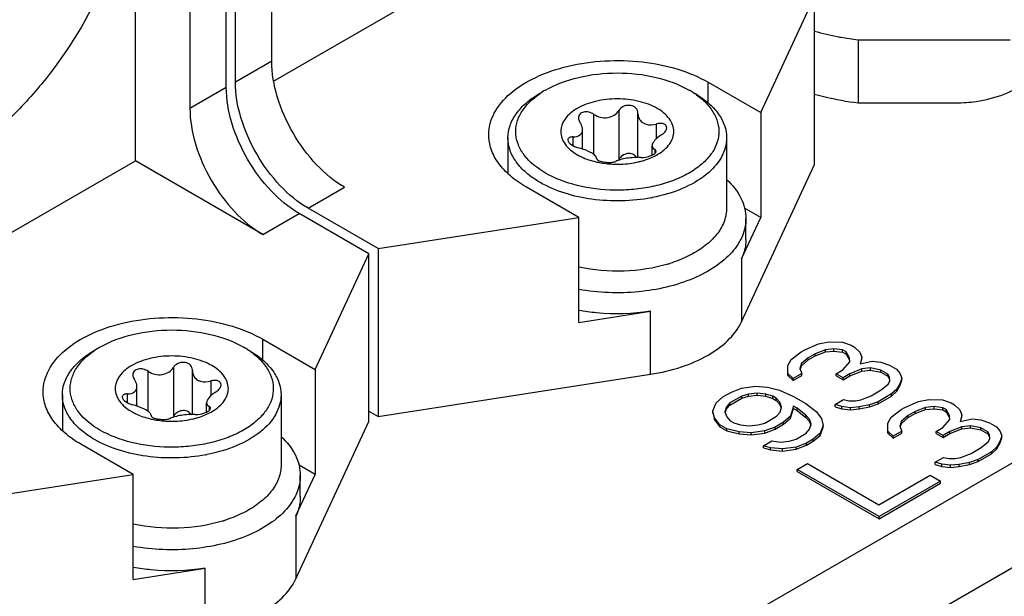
# Model space of a CAD drawing. Header units: inches. Extents: x 0 to 117, y 0 to 83.
# Tile 62 of 83: x 104.78 to 106.287, y 22.212 to 23.095. Entities that reach past the tile are written whole.
import ezdxf

# ---------------------------------------------------------------- set-up
doc = ezdxf.new("R2010")
doc.units = ezdxf.units.IN
doc.header["$LTSCALE"] = 6.431102
doc.header["$MEASUREMENT"] = 0
doc.layers.get('0').update_dxf_attribs({"linetype": 'CONTINUOUS'})
doc.layers.add('02___PRT_ALL_AXES', color=7, linetype='CONTINUOUS')

msp = doc.modelspace()

# ---------------------------------------------------------------- linework, layer by layer
at = {"color": 7, "linetype": 'CONTINUOUS'}
for p, q in [((104.2886, 21.2555), (111.7493, 25.5629)), ((111.8189, 25.4424), (104.3582, 21.1349)), ((105.1098, 22.9993), (105.1098, 24.028)), ((105.0959, 22.9913), (105.0959, 24.02)), ((105.1655, 23.0315), (105.1655, 23.7066)), ((105.0402, 23.6342), (105.0402, 22.9592)), ((104.9567, 22.8788), (104.9567, 23.586)), ((105.1683, 23.001), (105.6387, 23.2726)), ((105.914, 22.9529), (105.9963, 23.1304)), ((105.9963, 22.8732), (105.9963, 23.1304)), ((105.1655, 23.0315), (105.1098, 22.9993)), ((105.0959, 22.9913), (105.0402, 22.9592)), ((105.8336, 22.9993), (105.914, 22.9529)), ((105.8336, 22.9677), (105.8336, 22.9993)), ((105.6969, 22.9562), (105.6969, 22.8807)), ((105.6585, 22.8887), (105.6585, 22.9502)), ((105.726, 22.9511), (105.7261, 22.952)), ((105.726, 22.8842), (105.726, 22.9511)), ((105.914, 22.9529), (105.914, 22.7922)), ((105.6412, 22.897), (105.6412, 22.9269)), ((105.7541, 22.9354), (105.7541, 22.9127)), ((105.5271, 22.9142), (105.5271, 22.8591)), ((105.6269, 22.902), (105.6269, 22.9158)), ((105.8617, 22.9142), (105.8617, 22.8065)), ((105.7477, 22.8878), (105.7477, 22.9019)), ((105.7517, 22.8965), (105.7517, 22.8903)), ((105.6622, 22.8848), (105.6619, 22.8854)), ((105.6628, 22.8826), (105.6628, 22.8829)), ((105.6628, 22.8829), (105.6628, 22.8826)), ((105.6645, 22.8802), (105.6653, 22.8798)), ((104.4863, 22.6072), (104.9567, 22.8788)), ((105.1516, 22.7663), (104.9567, 22.8788)), ((105.8846, 22.6324), (105.9963, 22.8732)), ((105.2212, 22.8065), (105.2768, 22.8386)), ((105.6356, 22.7922), (105.5552, 22.8386)), ((105.3282, 22.7447), (105.2212, 22.8065)), ((105.914, 22.7922), (105.8892, 22.8065)), ((105.1516, 22.7663), (105.2072, 22.7984)), ((105.3143, 22.7366), (105.2072, 22.7984)), ((105.3282, 22.7447), (105.6356, 22.7922)), ((105.6356, 22.6315), (105.6356, 22.7922)), ((105.8846, 22.7288), (105.914, 22.7922)), ((105.8913, 22.7583), (105.8913, 22.7905)), ((105.3282, 22.7447), (105.3282, 22.4875)), ((105.2319, 22.5592), (105.3143, 22.7366)), ((105.3143, 22.4795), (105.3143, 22.7366)), ((105.8846, 22.7288), (105.8846, 22.6324)), ((105.6356, 22.6315), (105.7454, 22.6485)), ((105.7454, 22.552), (105.7454, 22.6485)), ((105.1516, 22.6056), (105.2319, 22.5592)), ((105.1516, 22.5739), (105.1516, 22.6056)), ((105.9813, 22.5896), (106.0023, 22.5986)), ((106.0023, 22.5986), (106.018, 22.6015)), ((106.018, 22.6015), (106.0391, 22.6014)), ((106.0391, 22.6014), (106.0524, 22.5968)), ((106.0524, 22.5968), (106.0577, 22.5937)), ((105.9605, 22.5745), (105.9761, 22.5866)), ((105.9761, 22.5866), (105.9813, 22.5896)), ((105.9973, 22.5834), (105.9868, 22.5774)), ((105.9868, 22.5742), (105.9973, 22.5802)), ((106.013, 22.5894), (105.9973, 22.5834)), ((105.9973, 22.5802), (106.013, 22.5862)), ((105.9973, 22.5802), (105.9973, 22.5834)), ((106.0261, 22.5908), (106.013, 22.5894)), ((106.013, 22.5862), (106.013, 22.5894)), ((106.013, 22.5862), (106.0261, 22.5876)), ((106.0394, 22.5892), (106.0261, 22.5908)), ((106.0261, 22.5876), (106.0261, 22.5908)), ((106.0261, 22.5876), (106.0394, 22.586)), ((106.0447, 22.5862), (106.0394, 22.5892)), ((106.0394, 22.586), (106.0394, 22.5892)), ((106.0394, 22.586), (106.0447, 22.5829)), ((106.0501, 22.577), (106.0447, 22.5862)), ((106.0447, 22.5829), (106.0447, 22.5862)), ((106.0447, 22.5829), (106.0501, 22.5738)), ((106.0577, 22.5937), (106.0658, 22.586)), ((106.0658, 22.586), (106.0686, 22.5784)), ((105.9554, 22.5654), (105.9605, 22.5745)), ((105.9556, 22.55), (105.9554, 22.5654)), ((105.9554, 22.5622), (105.9554, 22.5654)), ((105.9764, 22.5683), (105.9739, 22.5607)), ((105.9745, 22.5592), (105.9764, 22.5651)), ((105.9868, 22.5774), (105.9764, 22.5683)), ((105.9764, 22.5651), (105.9868, 22.5742)), ((105.9764, 22.5651), (105.9764, 22.5683)), ((105.9868, 22.5742), (105.9868, 22.5774)), ((106.0399, 22.5588), (106.0502, 22.5709)), ((106.0502, 22.5709), (106.0501, 22.577)), ((106.0501, 22.5738), (106.0501, 22.577)), ((106.0686, 22.5784), (106.0661, 22.5678)), ((106.0661, 22.5678), (106.0845, 22.5722)), ((106.0669, 22.5679), (106.0686, 22.5752)), ((106.0686, 22.5752), (106.0686, 22.5784)), ((106.0845, 22.5722), (106.0977, 22.5706)), ((106.0977, 22.5706), (106.111, 22.566)), ((106.111, 22.566), (106.1216, 22.5598)), ((104.9765, 22.4949), (104.9765, 22.5565)), ((105.0148, 22.5624), (105.0148, 22.4869)), ((105.044, 22.5573), (105.044, 22.5582)), ((105.044, 22.4904), (105.044, 22.5573)), ((105.2319, 22.5592), (105.2319, 22.3984)), ((105.3282, 22.4875), (105.7454, 22.552)), ((105.9637, 22.5455), (105.9556, 22.5532)), ((105.9556, 22.55), (105.9556, 22.5532)), ((105.9556, 22.55), (105.9637, 22.5423)), ((105.9767, 22.5531), (105.9637, 22.5455)), ((105.9637, 22.5423), (105.9767, 22.5499)), ((105.9739, 22.5607), (105.9767, 22.5531)), ((105.9767, 22.5499), (105.9767, 22.5531)), ((106.0295, 22.5528), (106.0399, 22.5588)), ((106.0401, 22.5466), (106.0295, 22.5528)), ((106.0295, 22.5495), (106.0295, 22.5528)), ((106.0295, 22.5495), (106.0401, 22.5434)), ((106.0506, 22.5526), (106.0401, 22.5466)), ((106.0401, 22.5434), (106.0506, 22.5494)), ((106.0689, 22.5601), (106.0506, 22.5526)), ((106.0506, 22.5494), (106.0689, 22.5569)), ((106.0506, 22.5494), (106.0506, 22.5526)), ((106.0821, 22.5616), (106.0689, 22.5601)), ((106.0689, 22.5569), (106.0689, 22.5601)), ((106.0689, 22.5569), (106.0821, 22.5584)), ((106.0979, 22.5584), (106.0821, 22.5616)), ((106.0821, 22.5584), (106.0821, 22.5616)), ((106.0821, 22.5584), (106.0979, 22.5552)), ((106.1086, 22.5523), (106.0979, 22.5584)), ((106.0979, 22.5552), (106.0979, 22.5584)), ((106.0979, 22.5552), (106.1086, 22.5491)), ((106.1113, 22.5477), (106.1086, 22.5523)), ((106.1086, 22.5491), (106.1086, 22.5523)), ((106.1086, 22.5491), (106.1113, 22.5445)), ((106.1216, 22.5598), (106.127, 22.5537)), ((106.127, 22.5537), (106.1298, 22.5461)), ((105.0721, 22.5417), (105.0721, 22.519)), ((105.8848, 22.5308), (105.9059, 22.5337)), ((105.9059, 22.5337), (105.9244, 22.5321)), ((105.9637, 22.5423), (105.9637, 22.5455)), ((106.0401, 22.5434), (106.0401, 22.5466)), ((106.0985, 22.528), (106.1089, 22.537)), ((106.1089, 22.537), (106.1114, 22.5416)), ((106.1114, 22.5416), (106.1113, 22.5477)), ((106.1113, 22.5445), (106.1113, 22.5477)), ((106.1273, 22.5385), (106.1222, 22.5294)), ((106.1222, 22.5261), (106.1273, 22.5352)), ((106.1298, 22.5461), (106.1273, 22.5385)), ((106.1273, 22.5352), (106.1298, 22.5428)), ((106.1273, 22.5352), (106.1273, 22.5385)), ((106.1298, 22.5428), (106.1298, 22.5461)), ((104.845, 22.5204), (104.845, 22.4653)), ((104.9448, 22.5082), (104.9448, 22.522)), ((104.9591, 22.5033), (104.9591, 22.5331)), ((105.1797, 22.5204), (105.1797, 22.4127)), ((105.8561, 22.5173), (105.8691, 22.5248)), ((105.885, 22.5186), (105.8668, 22.5081)), ((105.8691, 22.5248), (105.8848, 22.5308)), ((105.8955, 22.5216), (105.885, 22.5186)), ((105.885, 22.5154), (105.885, 22.5186)), ((105.9087, 22.523), (105.8955, 22.5216)), ((105.8955, 22.5184), (105.8955, 22.5216)), ((105.8955, 22.5184), (105.9087, 22.5198)), ((105.9219, 22.5214), (105.9087, 22.523)), ((105.9087, 22.5198), (105.9087, 22.523)), ((105.9087, 22.5198), (105.9219, 22.5182)), ((105.9325, 22.5183), (105.9219, 22.5214)), ((105.9219, 22.5182), (105.9219, 22.5214)), ((105.9244, 22.5321), (105.9429, 22.5274)), ((105.9429, 22.5274), (105.9642, 22.5181)), ((106.0671, 22.5129), (106.0828, 22.5189)), ((106.0828, 22.5189), (106.0985, 22.528)), ((106.1144, 22.5218), (106.0936, 22.5097)), ((106.0936, 22.5065), (106.1144, 22.5186)), ((106.1222, 22.5294), (106.1144, 22.5218)), ((106.1144, 22.5186), (106.1222, 22.5261)), ((106.1144, 22.5186), (106.1144, 22.5218)), ((106.1222, 22.5261), (106.1222, 22.5294)), ((105.0656, 22.4941), (105.0656, 22.5082)), ((105.8406, 22.496), (105.8457, 22.5082)), ((105.8457, 22.5082), (105.8561, 22.5173)), ((105.8668, 22.5081), (105.8616, 22.502)), ((105.8616, 22.4988), (105.8668, 22.5048)), ((105.8668, 22.5048), (105.885, 22.5154)), ((105.8668, 22.5048), (105.8668, 22.5081)), ((105.885, 22.5154), (105.8955, 22.5184)), ((105.9219, 22.5182), (105.9325, 22.5151)), ((105.9378, 22.5152), (105.9325, 22.5183)), ((105.9325, 22.5151), (105.9325, 22.5183)), ((105.9325, 22.5151), (105.9378, 22.512)), ((105.9432, 22.5091), (105.9378, 22.5152)), ((105.9378, 22.512), (105.9378, 22.5152)), ((105.9378, 22.512), (105.9432, 22.5059)), ((105.946, 22.5015), (105.9432, 22.5091)), ((105.9432, 22.5059), (105.9432, 22.5091)), ((105.9432, 22.5059), (105.9455, 22.4998)), ((105.9642, 22.5181), (105.9828, 22.5074)), ((105.9828, 22.5074), (105.9989, 22.4951)), ((106.0277, 22.5056), (106.0407, 22.5131)), ((106.0383, 22.5025), (106.0277, 22.5056)), ((106.0277, 22.5023), (106.0277, 22.5056)), ((106.0407, 22.5131), (106.0487, 22.5115)), ((106.0487, 22.5115), (106.0592, 22.5115)), ((106.0592, 22.5115), (106.0671, 22.5129)), ((106.0804, 22.5052), (106.0647, 22.5023)), ((106.0936, 22.5097), (106.0804, 22.5052)), ((106.0804, 22.502), (106.0936, 22.5065)), ((106.0804, 22.502), (106.0804, 22.5052)), ((106.0936, 22.5065), (106.0936, 22.5097)), ((106.1344, 22.5012), (106.1554, 22.5102)), ((106.1554, 22.5102), (106.1711, 22.5132)), ((106.1711, 22.5132), (106.1922, 22.513)), ((106.1922, 22.513), (106.2055, 22.5084)), ((106.2055, 22.5084), (106.2108, 22.5053)), ((106.2108, 22.5053), (106.2189, 22.4976)), ((104.9802, 22.491), (104.9798, 22.4916)), ((104.9807, 22.4888), (104.9807, 22.4891)), ((104.9807, 22.4891), (104.9807, 22.4888)), ((105.0696, 22.5027), (105.0696, 22.4965)), ((105.3143, 22.4955), (105.3282, 22.4875)), ((105.8434, 22.4854), (105.8406, 22.496)), ((105.8406, 22.4928), (105.8406, 22.496)), ((105.8406, 22.4928), (105.8434, 22.4821)), ((105.8616, 22.502), (105.8591, 22.4944)), ((105.8591, 22.4944), (105.8619, 22.4868)), ((105.8597, 22.4929), (105.8616, 22.4988)), ((105.8616, 22.4988), (105.8616, 22.502)), ((105.9383, 22.4878), (105.9435, 22.4939)), ((105.9435, 22.4939), (105.946, 22.5015)), ((105.9644, 22.5029), (105.9594, 22.4877)), ((105.9594, 22.4845), (105.9644, 22.4997)), ((105.9698, 22.4998), (105.9644, 22.5029)), ((105.9644, 22.4997), (105.9644, 22.5029)), ((105.9644, 22.4997), (105.9698, 22.4966)), ((105.9832, 22.4891), (105.9698, 22.4998)), ((105.9698, 22.4966), (105.9698, 22.4998)), ((105.9698, 22.4966), (105.9832, 22.4859)), ((105.9885, 22.483), (105.9832, 22.4891)), ((105.9832, 22.4859), (105.9832, 22.4891)), ((105.9989, 22.4951), (106.007, 22.4844)), ((106.0277, 22.5023), (106.0383, 22.4992)), ((106.0515, 22.5008), (106.0383, 22.5025)), ((106.0383, 22.4992), (106.0383, 22.5025)), ((106.0383, 22.4992), (106.0515, 22.4976)), ((106.0647, 22.5023), (106.0515, 22.5008)), ((106.0515, 22.4976), (106.0515, 22.5008)), ((106.0515, 22.4976), (106.0647, 22.4991)), ((106.0647, 22.4991), (106.0647, 22.5023)), ((106.0647, 22.4991), (106.0804, 22.502)), ((106.1136, 22.4861), (106.1292, 22.4982)), ((106.1292, 22.4982), (106.1344, 22.5012)), ((106.1399, 22.489), (106.1296, 22.4799)), ((106.1504, 22.495), (106.1399, 22.489)), ((106.1399, 22.4858), (106.1504, 22.4918)), ((106.1399, 22.4858), (106.1399, 22.489)), ((106.1661, 22.501), (106.1504, 22.495)), ((106.1504, 22.4918), (106.1661, 22.4978)), ((106.1504, 22.4918), (106.1504, 22.495)), ((106.1793, 22.5024), (106.1661, 22.501)), ((106.1661, 22.4978), (106.1661, 22.501)), ((106.1661, 22.4978), (106.1793, 22.4992)), ((106.1925, 22.5008), (106.1793, 22.5024)), ((106.1793, 22.4992), (106.1793, 22.5024)), ((106.1793, 22.4992), (106.1925, 22.4976)), ((106.1978, 22.4978), (106.1925, 22.5008)), ((106.1925, 22.4976), (106.1925, 22.5008)), ((106.1925, 22.4976), (106.1978, 22.4945)), ((106.2032, 22.4886), (106.1978, 22.4978)), ((106.1978, 22.4945), (106.1978, 22.4978)), ((106.1978, 22.4945), (106.2032, 22.4854)), ((106.2034, 22.4825), (106.2032, 22.4886)), ((106.2032, 22.4854), (106.2032, 22.4886)), ((106.2189, 22.4976), (106.2217, 22.49)), ((106.2217, 22.49), (106.2192, 22.4794)), ((106.2217, 22.4868), (106.2217, 22.49)), ((104.9825, 22.4864), (104.9833, 22.486)), ((105.2025, 22.2386), (105.3143, 22.4795)), ((105.8516, 22.4747), (105.8434, 22.4854)), ((105.8434, 22.4821), (105.8434, 22.4854)), ((105.8434, 22.4821), (105.8516, 22.4714)), ((105.8622, 22.4685), (105.8516, 22.4747)), ((105.8516, 22.4714), (105.8516, 22.4747)), ((105.8619, 22.4868), (105.8673, 22.4807)), ((105.8673, 22.4807), (105.8726, 22.4776)), ((105.8726, 22.4776), (105.8832, 22.4745)), ((105.8832, 22.4745), (105.8964, 22.4729)), ((105.8964, 22.4729), (105.9096, 22.4743)), ((105.9096, 22.4743), (105.9201, 22.4773)), ((105.9201, 22.4773), (105.9383, 22.4878)), ((105.9491, 22.4786), (105.936, 22.4711)), ((105.936, 22.4679), (105.9491, 22.4754)), ((105.9594, 22.4877), (105.9491, 22.4786)), ((105.9491, 22.4754), (105.9594, 22.4845)), ((105.9491, 22.4754), (105.9491, 22.4786)), ((105.9594, 22.4845), (105.9594, 22.4877)), ((105.9832, 22.4859), (105.9885, 22.4797)), ((105.9913, 22.4753), (105.9885, 22.483)), ((105.9885, 22.4797), (105.9885, 22.483)), ((105.9885, 22.4797), (105.9908, 22.4736)), ((105.9888, 22.4677), (105.9913, 22.4753)), ((106.0098, 22.4737), (106.0048, 22.4615)), ((106.007, 22.4844), (106.0098, 22.4737)), ((106.0098, 22.4705), (106.0098, 22.4737)), ((106.1085, 22.477), (106.1136, 22.4861)), ((106.1087, 22.4616), (106.1085, 22.477)), ((106.1085, 22.4738), (106.1085, 22.477)), ((106.1296, 22.4799), (106.1271, 22.4723)), ((106.1276, 22.4708), (106.1296, 22.4767)), ((106.1296, 22.4767), (106.1399, 22.4858)), ((106.1296, 22.4767), (106.1296, 22.4799)), ((106.193, 22.4704), (106.2034, 22.4825)), ((106.2192, 22.4794), (106.2376, 22.4838)), ((106.22, 22.4795), (106.2217, 22.4868)), ((106.2352, 22.4732), (106.222, 22.4717)), ((106.2511, 22.47), (106.2352, 22.4732)), ((106.2352, 22.47), (106.2352, 22.4732)), ((106.2376, 22.4838), (106.2508, 22.4822)), ((106.2508, 22.4822), (106.2641, 22.4776)), ((106.2641, 22.4776), (106.2748, 22.4714)), ((105.8516, 22.4714), (105.8622, 22.4653)), ((105.8808, 22.4638), (105.8622, 22.4685)), ((105.8622, 22.4653), (105.8622, 22.4685)), ((105.8622, 22.4653), (105.8808, 22.4606)), ((105.8993, 22.4622), (105.8808, 22.4638)), ((105.8808, 22.4606), (105.8808, 22.4638)), ((105.8808, 22.4606), (105.8993, 22.459)), ((105.9203, 22.4651), (105.8993, 22.4622)), ((105.8993, 22.459), (105.8993, 22.4622)), ((105.8993, 22.459), (105.9203, 22.4619)), ((105.936, 22.4711), (105.9203, 22.4651)), ((105.9203, 22.4619), (105.936, 22.4679)), ((105.9203, 22.4619), (105.9203, 22.4651)), ((105.936, 22.4679), (105.936, 22.4711)), ((105.968, 22.4526), (105.9837, 22.4617)), ((105.9837, 22.4617), (105.9888, 22.4677)), ((106.0048, 22.4615), (105.9944, 22.4525)), ((105.9944, 22.4493), (106.0048, 22.4583)), ((106.0048, 22.4583), (106.0098, 22.4705)), ((106.0048, 22.4583), (106.0048, 22.4615)), ((106.1168, 22.4571), (106.1087, 22.4648)), ((106.1087, 22.4616), (106.1087, 22.4648)), ((106.1087, 22.4616), (106.1168, 22.4539)), ((106.1298, 22.4647), (106.1168, 22.4571)), ((106.1168, 22.4539), (106.1298, 22.4615)), ((106.1271, 22.4723), (106.1298, 22.4647)), ((106.1298, 22.4615), (106.1298, 22.4647)), ((106.1826, 22.4644), (106.193, 22.4704)), ((106.1932, 22.4582), (106.1826, 22.4644)), ((106.1826, 22.4611), (106.1826, 22.4644)), ((106.1826, 22.4611), (106.1932, 22.455)), ((106.2037, 22.4642), (106.1932, 22.4582)), ((106.1932, 22.455), (106.2037, 22.461)), ((106.1932, 22.455), (106.1932, 22.4582)), ((106.222, 22.4717), (106.2037, 22.4642)), ((106.2037, 22.461), (106.222, 22.4685)), ((106.2037, 22.461), (106.2037, 22.4642)), ((106.222, 22.4685), (106.222, 22.4717)), ((106.222, 22.4685), (106.2352, 22.47)), ((106.2352, 22.47), (106.2511, 22.4668)), ((106.2617, 22.4639), (106.2511, 22.47)), ((106.2511, 22.4668), (106.2511, 22.47)), ((106.2511, 22.4668), (106.2617, 22.4607)), ((106.2644, 22.4593), (106.2617, 22.4639)), ((106.2617, 22.4607), (106.2617, 22.4639)), ((106.2617, 22.4607), (106.2644, 22.4561)), ((106.2645, 22.4532), (106.2644, 22.4593)), ((106.2644, 22.4561), (106.2644, 22.4593)), ((106.2748, 22.4714), (106.2802, 22.4653)), ((106.2802, 22.4653), (106.2829, 22.4577)), ((104.9535, 22.3984), (104.8732, 22.4448)), ((105.9181, 22.4423), (105.9311, 22.4498)), ((105.9311, 22.4498), (105.9443, 22.4482)), ((105.9443, 22.4482), (105.9575, 22.4497)), ((105.9575, 22.4497), (105.968, 22.4526)), ((105.9839, 22.4464), (105.9682, 22.4404)), ((105.9682, 22.4372), (105.9839, 22.4432)), ((105.9944, 22.4525), (105.9839, 22.4464)), ((105.9839, 22.4432), (105.9944, 22.4493)), ((105.9839, 22.4432), (105.9839, 22.4464)), ((105.9944, 22.4493), (105.9944, 22.4525)), ((106.1168, 22.4539), (106.1168, 22.4571)), ((106.2516, 22.4396), (106.262, 22.4486)), ((106.262, 22.4486), (106.2645, 22.4532)), ((106.2804, 22.4501), (106.2753, 22.441)), ((106.2753, 22.4377), (106.2804, 22.4468)), ((106.2829, 22.4577), (106.2804, 22.4501)), ((106.2804, 22.4468), (106.2829, 22.4544)), ((106.2804, 22.4468), (106.2804, 22.4501)), ((106.2829, 22.4544), (106.2829, 22.4577)), ((105.9287, 22.4392), (105.9181, 22.4423)), ((105.9181, 22.4391), (105.9181, 22.4423)), ((105.9181, 22.4391), (105.9287, 22.436)), ((105.9472, 22.4375), (105.9287, 22.4392)), ((105.9287, 22.436), (105.9287, 22.4392)), ((105.9287, 22.436), (105.9472, 22.4343)), ((105.9682, 22.4404), (105.9472, 22.4375)), ((105.9472, 22.4343), (105.9472, 22.4375)), ((105.9472, 22.4343), (105.9682, 22.4372)), ((105.9682, 22.4372), (105.9682, 22.4404)), ((106.2202, 22.4245), (106.2359, 22.4305)), ((106.2359, 22.4305), (106.2516, 22.4396)), ((106.2675, 22.4334), (106.2467, 22.4213)), ((106.2467, 22.4181), (106.2675, 22.4302)), ((106.2753, 22.441), (106.2675, 22.4334)), ((106.2675, 22.4302), (106.2753, 22.4377)), ((106.2675, 22.4302), (106.2675, 22.4334)), ((106.2753, 22.4377), (106.2753, 22.441)), ((105.97, 22.4063), (105.9857, 22.4153)), ((105.9857, 22.4153), (106.095, 22.3522)), ((106.1808, 22.4172), (106.1939, 22.4247)), ((106.1914, 22.4141), (106.1808, 22.4172)), ((106.1808, 22.4139), (106.1808, 22.4172)), ((106.1808, 22.4139), (106.1914, 22.4108)), ((106.2046, 22.4125), (106.1914, 22.4141)), ((106.1914, 22.4108), (106.1914, 22.4141)), ((106.1939, 22.4247), (106.2018, 22.4231)), ((106.2018, 22.4231), (106.2123, 22.4231)), ((106.2178, 22.4139), (106.2046, 22.4125)), ((106.2123, 22.4231), (106.2202, 22.4245)), ((106.2336, 22.4168), (106.2178, 22.4139)), ((106.2178, 22.4107), (106.2178, 22.4139)), ((106.2178, 22.4107), (106.2336, 22.4136)), ((106.2467, 22.4213), (106.2336, 22.4168)), ((106.2336, 22.4136), (106.2467, 22.4181)), ((106.2336, 22.4136), (106.2336, 22.4168)), ((106.2467, 22.4181), (106.2467, 22.4213)), ((104.6462, 22.3509), (104.9535, 22.3984)), ((104.9535, 22.2377), (104.9535, 22.3984)), ((105.2025, 22.3351), (105.2319, 22.3984)), ((105.2319, 22.3984), (105.2072, 22.4127)), ((106.0953, 22.3339), (105.97, 22.4063)), ((105.97, 22.403), (105.97, 22.4063)), ((105.97, 22.403), (106.0953, 22.3307)), ((106.1914, 22.4108), (106.2046, 22.4092)), ((106.2046, 22.4092), (106.2046, 22.4125)), ((106.2046, 22.4092), (106.2178, 22.4107)), ((105.2092, 22.3645), (105.2092, 22.3967)), ((106.095, 22.3522), (106.1733, 22.3974)), ((106.1892, 22.3882), (106.0953, 22.3339)), ((106.0953, 22.3307), (106.1892, 22.385)), ((106.1733, 22.3974), (106.1892, 22.3882)), ((106.1892, 22.385), (106.1892, 22.3882)), ((105.2025, 22.3351), (105.2025, 22.2386)), ((106.0953, 22.3307), (106.0953, 22.3339)), ((104.9535, 22.2377), (105.0633, 22.2547)), ((105.0633, 22.1583), (105.0633, 22.2547))]:
    msp.add_line(p, q, dxfattribs=at)
for centre, radius, start, end in [((105.6531, 22.8681), 0.1376, 119.9543, 124.2332), ((105.7342, 22.8657), 0.1404, 57.2076, 60.0175), ((105.7403, 22.8751), 0.1292, 54.2543, 57.2102), ((105.7151, 22.952), 0.0109, 0.0321, 12.3467), ((105.7445, 22.9511), 0.0185, 180.0002, 186.4132), ((105.6643, 22.8826), 0.00152, 180.093, 183.7645), ((105.6702, 22.8942), 0.0299, 331.6384, 333.1262), ((105.6981, 23.0006), 0.1265, 283.1468, 285.3821), ((105.6979, 23.0793), 0.2615, 280.721, 281.0441), ((105.7058, 22.9399), 0.2288, 286.8091, 287.2093), ((105.7065, 22.9377), 0.2265, 287.2093, 287.5901), ((104.9711, 22.4743), 0.1376, 119.9543, 124.2332), ((105.0522, 22.4719), 0.1404, 57.2076, 60.0175), ((105.0582, 22.4813), 0.1292, 54.2543, 57.2102), ((105.0331, 22.5582), 0.0109, 0.0321, 12.3467), ((105.0625, 22.5573), 0.0185, 180.0002, 186.4132), ((104.9822, 22.4888), 0.00152, 180.093, 183.7645), ((104.9881, 22.5004), 0.0299, 331.6384, 333.1262), ((105.0161, 22.6068), 0.1265, 283.1468, 285.3821), ((105.0159, 22.6856), 0.2615, 280.721, 281.0441), ((105.0238, 22.5461), 0.2288, 286.8091, 287.2093), ((105.0245, 22.5439), 0.2265, 287.2093, 287.5901)]:
    msp.add_arc(centre, radius, start, end, dxfattribs=at)
for points, knots in [([(104.4834, 22.9097), (104.5142, 22.9163), (104.5779, 22.9443), (104.6632, 23.0129), (104.7394, 23.105), (104.7798, 23.1771), (104.7966, 23.2152)], [0, 0, 0, 0, 0.209282, 0.453865, 0.723022, 1, 1, 1, 1]), ([(104.908, 23.1509), (104.885, 23.099), (104.841, 23.0259), (104.7673, 22.9443), (104.7084, 22.8955), (104.648, 22.8607), (104.5885, 22.8415), (104.5322, 22.8392), (104.498, 22.8502), (104.4834, 22.8584)], [0, 0, 0, 0, 0.301443, 0.446657, 0.582315, 0.705378, 0.814568, 0.911215, 1, 1, 1, 1]), ([(105.2768, 22.8386), (105.261, 22.8477), (105.2311, 22.8729), (105.1962, 22.9206), (105.1723, 22.9747), (105.1655, 23.0132), (105.1655, 23.0315)], [0, 0, 0, 0, 0.237218, 0.499999, 0.762781, 1, 1, 1, 1]), ([(105.4976, 22.919), (105.4976, 22.9303), (105.5044, 22.9549), (105.5312, 22.9854), (105.5707, 23.0094), (105.6201, 23.0259), (105.6754, 23.0337), (105.7323, 23.0321), (105.786, 23.0214), (105.819, 23.0078), (105.8336, 22.9993)], [0, 0, 0, 0, 0.086933, 0.186405, 0.303797, 0.437613, 0.582117, 0.729433, 0.87118, 1, 1, 1, 1]), ([(105.5844, 22.9873), (105.6001, 22.9963), (105.6364, 23.0095), (105.6944, 23.0158), (105.7525, 23.0095), (105.7888, 22.9963), (105.8044, 22.9873)], [0, 0, 0, 0, 0.237217, 0.499999, 0.762783, 1, 1, 1, 1]), ([(105.2072, 22.7984), (105.1914, 22.8076), (105.1615, 22.8327), (105.1266, 22.8805), (105.1027, 22.9346), (105.0959, 22.9731), (105.0959, 22.9913)], [0, 0, 0, 0, 0.237218, 0.499999, 0.762781, 1, 1, 1, 1]), ([(105.2212, 22.8065), (105.2053, 22.8156), (105.1754, 22.8408), (105.1405, 22.8885), (105.1166, 22.9426), (105.1098, 22.9811), (105.1098, 22.9993)], [0, 0, 0, 0, 0.237218, 0.499999, 0.762781, 1, 1, 1, 1]), ([(105.5271, 22.9142), (105.5271, 22.9205), (105.5294, 22.9338), (105.5395, 22.9523), (105.5554, 22.9691), (105.5687, 22.9782), (105.5761, 22.9825)], [0, 0, 0, 0, 0.217772, 0.450951, 0.710201, 1, 1, 1, 1]), ([(105.5844, 22.8603), (105.5722, 22.8674), (105.5556, 22.8803), (105.5423, 22.9028), (105.5381, 22.9199), (105.5397, 22.9373), (105.5498, 22.9605), (105.5646, 22.9742), (105.5757, 22.9818)], [0, 0, 0, 0, 0.278537, 0.398232, 0.509516, 0.619147, 0.734389, 1, 1, 1, 1]), ([(105.8158, 22.98), (105.8216, 22.9758), (105.832, 22.9668), (105.8436, 22.951), (105.8499, 22.9338), (105.8503, 22.9161), (105.8448, 22.8988), (105.8338, 22.8828), (105.8179, 22.8684), (105.7978, 22.856), (105.7741, 22.8461), (105.7477, 22.8389), (105.7193, 22.8346), (105.6807, 22.8332), (105.6343, 22.8388), (105.5995, 22.8516), (105.5844, 22.8603)], [0, 0, 0, 0, 0.056905, 0.107977, 0.154699, 0.199655, 0.24598, 0.296375, 0.352469, 0.41476, 0.482854, 0.555716, 0.631881, 0.70962, 0.862222, 1, 1, 1, 1]), ([(105.7557, 22.9592), (105.747, 22.9642), (105.7267, 22.9715), (105.6944, 22.975), (105.662, 22.9715), (105.6341, 22.9613), (105.6137, 22.9456), (105.6051, 22.9238), (105.6137, 22.902), (105.626, 22.8926), (105.6332, 22.8884)], [0, 0, 0, 0, 0.138746, 0.292446, 0.446146, 0.584893, 0.699203, 0.792447, 0.885691, 1, 1, 1, 1]), ([(105.8127, 22.9825), (105.8201, 22.9782), (105.8334, 22.9691), (105.8493, 22.9523), (105.8594, 22.9338), (105.8617, 22.9205), (105.8617, 22.9142)], [0, 0, 0, 0, 0.289809, 0.549045, 0.782228, 1, 1, 1, 1]), ([(105.0402, 22.9592), (105.0402, 22.9409), (105.047, 22.9024), (105.0709, 22.8483), (105.1058, 22.8006), (105.1357, 22.7754), (105.1516, 22.7663)], [0, 0, 0, 0, 0.237219, 0.500001, 0.762782, 1, 1, 1, 1]), ([(105.6585, 22.9502), (105.6646, 22.9462), (105.6764, 22.9433), (105.6901, 22.9483), (105.6951, 22.9533), (105.6969, 22.9562)], [0, 0, 0, 0, 0.515488, 0.765826, 1, 1, 1, 1]), ([(105.7258, 22.9543), (105.7252, 22.9569), (105.7217, 22.962), (105.7127, 22.9648), (105.7034, 22.9629), (105.6984, 22.9587), (105.6969, 22.9562)], [0, 0, 0, 0, 0.224301, 0.479637, 0.749703, 1, 1, 1, 1]), ([(105.7567, 22.8891), (105.7637, 22.8932), (105.7756, 22.9027), (105.7836, 22.9243), (105.7749, 22.9457), (105.7628, 22.9551), (105.7557, 22.9592)], [0, 0, 0, 0, 0.273647, 0.497957, 0.723638, 1, 1, 1, 1]), ([(105.6585, 22.9502), (105.6562, 22.9518), (105.6511, 22.9539), (105.6433, 22.9543), (105.6366, 22.9511), (105.6349, 22.9466), (105.6349, 22.9446)], [0, 0, 0, 0, 0.284888, 0.557601, 0.791136, 1, 1, 1, 1]), ([(105.6349, 22.9446), (105.6349, 22.944), (105.6351, 22.9417), (105.6361, 22.9394), (105.6371, 22.9379)], [0, 0, 0, 0, 0.23706, 1, 1, 1, 1]), ([(105.7262, 22.949), (105.7264, 22.9466), (105.7281, 22.9417), (105.7319, 22.9382), (105.7341, 22.937)], [0, 0, 0, 0, 0.494567, 1, 1, 1, 1]), ([(105.6269, 22.9158), (105.6305, 22.9158), (105.636, 22.9169), (105.6405, 22.9222), (105.6412, 22.9253), (105.6412, 22.9269)], [0, 0, 0, 0, 0.537236, 0.76639, 1, 1, 1, 1]), ([(105.6412, 22.9269), (105.6412, 22.9278), (105.6407, 22.9317), (105.6389, 22.9354), (105.6371, 22.9379)], [0, 0, 0, 0, 0.224878, 1, 1, 1, 1]), ([(105.7341, 22.937), (105.7355, 22.9362), (105.7418, 22.9336), (105.7491, 22.934), (105.7541, 22.9354)], [0, 0, 0, 0, 0.23239, 1, 1, 1, 1]), ([(105.77, 22.9296), (105.77, 22.9309), (105.7691, 22.9337), (105.765, 22.9361), (105.7598, 22.9366), (105.756, 22.936), (105.7541, 22.9354)], [0, 0, 0, 0, 0.199629, 0.420433, 0.690403, 1, 1, 1, 1]), ([(105.7619, 22.9186), (105.7631, 22.9193), (105.7668, 22.922), (105.77, 22.9263), (105.77, 22.9296)], [0, 0, 0, 0, 0.293551, 1, 1, 1, 1]), ([(105.5552, 22.8386), (105.5466, 22.8436), (105.5309, 22.8544), (105.5122, 22.8741), (105.5003, 22.8959), (105.4976, 22.9115), (105.4976, 22.919)], [0, 0, 0, 0, 0.289801, 0.549051, 0.782229, 1, 1, 1, 1]), ([(105.5761, 22.8459), (105.5688, 22.8501), (105.5554, 22.8593), (105.5395, 22.876), (105.5294, 22.8945), (105.5271, 22.9078), (105.5271, 22.9142)], [0, 0, 0, 0, 0.289811, 0.549047, 0.782229, 1, 1, 1, 1]), ([(105.6269, 22.9158), (105.6249, 22.9157), (105.622, 22.9154), (105.6192, 22.9132), (105.6188, 22.9117), (105.6188, 22.911)], [0, 0, 0, 0, 0.58421, 0.801061, 1, 1, 1, 1]), ([(105.6188, 22.911), (105.6188, 22.9082), (105.6246, 22.9025), (105.6307, 22.8999), (105.6347, 22.8989)], [0, 0, 0, 0, 0.410009, 1, 1, 1, 1]), ([(105.7619, 22.9186), (105.7582, 22.9162), (105.7522, 22.9119), (105.7477, 22.905), (105.7477, 22.9019)], [0, 0, 0, 0, 0.594451, 1, 1, 1, 1]), ([(105.8617, 22.9142), (105.8617, 22.9039), (105.8551, 22.8817), (105.8298, 22.8548), (105.7928, 22.8342), (105.7637, 22.8257), (105.748, 22.8226)], [0, 0, 0, 0, 0.196063, 0.423078, 0.69292, 1, 1, 1, 1]), ([(105.6547, 22.8912), (105.6533, 22.892), (105.6469, 22.8953), (105.6401, 22.8975), (105.6347, 22.8989)], [0, 0, 0, 0, 0.228739, 1, 1, 1, 1]), ([(105.7477, 22.9019), (105.7477, 22.9008), (105.7484, 22.8983), (105.7505, 22.8969), (105.7517, 22.8965)], [0, 0, 0, 0, 0.48001, 1, 1, 1, 1]), ([(105.7539, 22.8938), (105.7539, 22.8946), (105.7531, 22.8958), (105.752, 22.8963), (105.7517, 22.8965)], [0, 0, 0, 0, 0.692302, 1, 1, 1, 1]), ([(105.6332, 22.8884), (105.6352, 22.8872), (105.6443, 22.8826), (105.654, 22.8793), (105.6616, 22.8775)], [0, 0, 0, 0, 0.235352, 1, 1, 1, 1]), ([(105.6619, 22.8854), (105.6615, 22.8859), (105.6595, 22.8882), (105.6569, 22.8899), (105.6547, 22.8912)], [0, 0, 0, 0, 0.193247, 1, 1, 1, 1]), ([(105.6628, 22.8825), (105.6628, 22.8823), (105.663, 22.8813), (105.6639, 22.8807), (105.6645, 22.8802)], [0, 0, 0, 0, 0.19727, 1, 1, 1, 1]), ([(105.7303, 22.8841), (105.7232, 22.8844), (105.7126, 22.8837), (105.6998, 22.8811), (105.6942, 22.8793), (105.692, 22.8782)], [0, 0, 0, 0, 0.548483, 0.809407, 1, 1, 1, 1]), ([(105.7239, 22.8841), (105.7225, 22.8863), (105.7181, 22.8899), (105.7097, 22.8907), (105.7018, 22.8874), (105.6981, 22.8831), (105.6969, 22.8807)], [0, 0, 0, 0, 0.236464, 0.491255, 0.750541, 1, 1, 1, 1]), ([(105.7303, 22.8841), (105.7356, 22.8839), (105.7433, 22.8856), (105.7511, 22.8894), (105.7539, 22.8925), (105.7539, 22.8938)], [0, 0, 0, 0, 0.592974, 0.848788, 1, 1, 1, 1]), ([(105.7317, 22.8787), (105.734, 22.8793), (105.7426, 22.882), (105.751, 22.8856), (105.7567, 22.8891)], [0, 0, 0, 0, 0.263516, 1, 1, 1, 1]), ([(105.6616, 22.8775), (105.6639, 22.877), (105.6734, 22.875), (105.683, 22.8741), (105.6904, 22.8739)], [0, 0, 0, 0, 0.244922, 1, 1, 1, 1]), ([(105.6653, 22.8798), (105.6672, 22.8788), (105.6718, 22.8774), (105.679, 22.8764), (105.686, 22.8765), (105.6903, 22.8774), (105.692, 22.8782)], [0, 0, 0, 0, 0.230587, 0.522444, 0.799654, 1, 1, 1, 1]), ([(105.6904, 22.8739), (105.6935, 22.8738), (105.7057, 22.8738), (105.718, 22.8754), (105.7269, 22.8775)], [0, 0, 0, 0, 0.253848, 1, 1, 1, 1]), ([(105.8618, 22.8503), (105.8706, 22.8421), (105.8853, 22.8241), (105.8913, 22.8012), (105.8913, 22.7905)], [0, 0, 0, 0, 0.530563, 1, 1, 1, 1]), ([(105.7466, 22.8224), (105.7168, 22.8167), (105.6577, 22.8154), (105.6002, 22.8319), (105.5761, 22.8459)], [0, 0, 0, 0, 0.521456, 1, 1, 1, 1]), ([(105.8617, 22.8065), (105.8617, 22.7999), (105.8592, 22.7861), (105.8484, 22.767), (105.8314, 22.7498), (105.8172, 22.7406), (105.8094, 22.7363)], [0, 0, 0, 0, 0.216249, 0.448801, 0.708645, 1, 1, 1, 1]), ([(105.8913, 22.7905), (105.8913, 22.7815), (105.8872, 22.7625), (105.8702, 22.7371), (105.8441, 22.7151), (105.797, 22.6904), (105.7255, 22.6744), (105.6655, 22.6766), (105.6356, 22.682)], [0, 0, 0, 0, 0.0879, 0.184354, 0.294436, 0.419185, 0.702115, 1, 1, 1, 1]), ([(105.8913, 22.7583), (105.8913, 22.7558), (105.8907, 22.7457), (105.8878, 22.7358), (105.8846, 22.7288)], [0, 0, 0, 0, 0.245643, 1, 1, 1, 1]), ([(105.8094, 22.7363), (105.8068, 22.7349), (105.7957, 22.7292), (105.784, 22.7247), (105.775, 22.7218)], [0, 0, 0, 0, 0.240048, 1, 1, 1, 1]), ([(105.772, 22.7209), (105.7502, 22.7143), (105.7044, 22.7074), (105.6582, 22.7111), (105.6356, 22.716)], [0, 0, 0, 0, 0.495697, 1, 1, 1, 1]), ([(104.8155, 22.5252), (104.8155, 22.5366), (104.8224, 22.5611), (104.8491, 22.5916), (104.8887, 22.6157), (104.938, 22.6322), (104.9933, 22.6399), (105.0502, 22.6384), (105.104, 22.6276), (105.137, 22.614), (105.1516, 22.6056)], [0, 0, 0, 0, 0.086933, 0.186405, 0.303797, 0.437613, 0.582117, 0.729433, 0.87118, 1, 1, 1, 1]), ([(105.7454, 22.6485), (105.7181, 22.6443), (105.6809, 22.6432), (105.6445, 22.6482), (105.6356, 22.6498)], [0, 0, 0, 0, 0.751978, 1, 1, 1, 1]), ([(105.7454, 22.552), (105.7614, 22.5545), (105.792, 22.5617), (105.8425, 22.5832), (105.8744, 22.6106), (105.8846, 22.6324)], [0, 0, 0, 0, 0.295031, 0.564531, 1, 1, 1, 1]), ([(104.9024, 22.5935), (104.918, 22.6025), (104.9543, 22.6157), (105.0124, 22.622), (105.0704, 22.6157), (105.1067, 22.6025), (105.1223, 22.5935)], [0, 0, 0, 0, 0.237217, 0.499999, 0.762783, 1, 1, 1, 1]), ([(104.845, 22.5204), (104.845, 22.5268), (104.8474, 22.54), (104.8575, 22.5585), (104.8734, 22.5753), (104.8867, 22.5844), (104.894, 22.5887)], [0, 0, 0, 0, 0.217772, 0.450951, 0.710201, 1, 1, 1, 1]), ([(104.9024, 22.4665), (104.8901, 22.4736), (104.8736, 22.4865), (104.8602, 22.509), (104.8561, 22.5262), (104.8577, 22.5435), (104.8677, 22.5667), (104.8825, 22.5804), (104.8937, 22.5881)], [0, 0, 0, 0, 0.278537, 0.398232, 0.509516, 0.619147, 0.734389, 1, 1, 1, 1]), ([(105.1337, 22.5862), (105.1395, 22.582), (105.1499, 22.573), (105.1616, 22.5572), (105.1679, 22.54), (105.1683, 22.5223), (105.1627, 22.505), (105.1517, 22.489), (105.1359, 22.4746), (105.1158, 22.4623), (105.0921, 22.4523), (105.0656, 22.4451), (105.0373, 22.4409), (104.9987, 22.4394), (104.9523, 22.445), (104.9174, 22.4579), (104.9024, 22.4665)], [0, 0, 0, 0, 0.056905, 0.107977, 0.154699, 0.199655, 0.24598, 0.296375, 0.352469, 0.41476, 0.482854, 0.555716, 0.631881, 0.70962, 0.862222, 1, 1, 1, 1]), ([(105.0736, 22.5654), (105.0649, 22.5704), (105.0447, 22.5777), (105.0124, 22.5812), (104.98, 22.5777), (104.952, 22.5675), (104.9317, 22.5518), (104.9231, 22.53), (104.9316, 22.5082), (104.944, 22.4988), (104.9511, 22.4947)], [0, 0, 0, 0, 0.138746, 0.292446, 0.446146, 0.584893, 0.699203, 0.792447, 0.885691, 1, 1, 1, 1]), ([(105.1307, 22.5887), (105.138, 22.5844), (105.1513, 22.5753), (105.1673, 22.5585), (105.1773, 22.54), (105.1797, 22.5268), (105.1797, 22.5204)], [0, 0, 0, 0, 0.289809, 0.549045, 0.782228, 1, 1, 1, 1]), ([(105.0438, 22.5605), (105.0432, 22.5631), (105.0397, 22.5683), (105.0307, 22.5711), (105.0213, 22.5691), (105.0164, 22.5649), (105.0148, 22.5624)], [0, 0, 0, 0, 0.224301, 0.479637, 0.749703, 1, 1, 1, 1]), ([(105.0747, 22.4953), (105.0816, 22.4994), (105.0936, 22.5089), (105.1016, 22.5305), (105.0929, 22.552), (105.0807, 22.5613), (105.0736, 22.5654)], [0, 0, 0, 0, 0.273647, 0.497957, 0.723638, 1, 1, 1, 1]), ([(104.9765, 22.5565), (104.9742, 22.558), (104.9691, 22.5602), (104.9612, 22.5605), (104.9545, 22.5573), (104.9528, 22.5529), (104.9528, 22.5508)], [0, 0, 0, 0, 0.284888, 0.557601, 0.791136, 1, 1, 1, 1]), ([(104.9528, 22.5508), (104.9528, 22.5503), (104.953, 22.5479), (104.9541, 22.5456), (104.9551, 22.5441)], [0, 0, 0, 0, 0.23706, 1, 1, 1, 1]), ([(104.9765, 22.5565), (104.9826, 22.5524), (104.9944, 22.5496), (105.008, 22.5545), (105.0131, 22.5596), (105.0148, 22.5624)], [0, 0, 0, 0, 0.515488, 0.765826, 1, 1, 1, 1]), ([(105.0441, 22.5552), (105.0444, 22.5528), (105.046, 22.5479), (105.0499, 22.5444), (105.052, 22.5432)], [0, 0, 0, 0, 0.494567, 1, 1, 1, 1]), ([(104.9591, 22.5331), (104.9591, 22.534), (104.9587, 22.5379), (104.9568, 22.5416), (104.9551, 22.5441)], [0, 0, 0, 0, 0.224878, 1, 1, 1, 1]), ([(105.052, 22.5432), (105.0534, 22.5424), (105.0598, 22.5398), (105.067, 22.5403), (105.0721, 22.5417)], [0, 0, 0, 0, 0.23239, 1, 1, 1, 1]), ([(105.088, 22.5359), (105.088, 22.5371), (105.087, 22.54), (105.0829, 22.5423), (105.0777, 22.5428), (105.074, 22.5422), (105.0721, 22.5417)], [0, 0, 0, 0, 0.199629, 0.420433, 0.690403, 1, 1, 1, 1]), ([(105.0799, 22.5248), (105.0811, 22.5255), (105.0848, 22.5282), (105.088, 22.5326), (105.088, 22.5359)], [0, 0, 0, 0, 0.293551, 1, 1, 1, 1]), ([(104.8732, 22.4448), (104.8645, 22.4498), (104.8489, 22.4606), (104.8301, 22.4803), (104.8183, 22.5021), (104.8155, 22.5177), (104.8155, 22.5252)], [0, 0, 0, 0, 0.289801, 0.549051, 0.782229, 1, 1, 1, 1]), ([(104.894, 22.4521), (104.8867, 22.4563), (104.8734, 22.4655), (104.8575, 22.4822), (104.8474, 22.5007), (104.845, 22.514), (104.845, 22.5204)], [0, 0, 0, 0, 0.289811, 0.549047, 0.782229, 1, 1, 1, 1]), ([(104.9448, 22.522), (104.9428, 22.522), (104.9399, 22.5216), (104.9372, 22.5194), (104.9367, 22.5179), (104.9367, 22.5173)], [0, 0, 0, 0, 0.58421, 0.801061, 1, 1, 1, 1]), ([(104.9448, 22.522), (104.9484, 22.522), (104.954, 22.5231), (104.9585, 22.5284), (104.9591, 22.5316), (104.9591, 22.5331)], [0, 0, 0, 0, 0.537236, 0.76639, 1, 1, 1, 1]), ([(105.0799, 22.5248), (105.0761, 22.5225), (105.0702, 22.5181), (105.0656, 22.5112), (105.0656, 22.5082)], [0, 0, 0, 0, 0.594451, 1, 1, 1, 1]), ([(105.1797, 22.5204), (105.1797, 22.5102), (105.1731, 22.4879), (105.1477, 22.461), (105.1108, 22.4404), (105.0817, 22.4319), (105.066, 22.4289)], [0, 0, 0, 0, 0.196063, 0.423078, 0.69292, 1, 1, 1, 1]), ([(104.9367, 22.5173), (104.9367, 22.5144), (104.9425, 22.5087), (104.9487, 22.5061), (104.9526, 22.5051)], [0, 0, 0, 0, 0.410009, 1, 1, 1, 1]), ([(104.9727, 22.4974), (104.9713, 22.4982), (104.9649, 22.5015), (104.958, 22.5038), (104.9526, 22.5051)], [0, 0, 0, 0, 0.228739, 1, 1, 1, 1]), ([(105.0656, 22.5082), (105.0656, 22.507), (105.0664, 22.5046), (105.0685, 22.5032), (105.0696, 22.5027)], [0, 0, 0, 0, 0.48001, 1, 1, 1, 1]), ([(104.9511, 22.4947), (104.9532, 22.4935), (104.9622, 22.4888), (104.972, 22.4855), (104.9795, 22.4838)], [0, 0, 0, 0, 0.235352, 1, 1, 1, 1]), ([(104.9798, 22.4916), (104.9795, 22.4921), (104.9775, 22.4944), (104.9748, 22.4962), (104.9727, 22.4974)], [0, 0, 0, 0, 0.193247, 1, 1, 1, 1]), ([(104.9807, 22.4887), (104.9807, 22.4885), (104.981, 22.4876), (104.9818, 22.4869), (104.9825, 22.4864)], [0, 0, 0, 0, 0.19727, 1, 1, 1, 1]), ([(105.0483, 22.4903), (105.0411, 22.4906), (105.0305, 22.4899), (105.0178, 22.4873), (105.0121, 22.4855), (105.0099, 22.4844)], [0, 0, 0, 0, 0.548483, 0.809407, 1, 1, 1, 1]), ([(105.0418, 22.4904), (105.0404, 22.4925), (105.0361, 22.4961), (105.0276, 22.4969), (105.0197, 22.4936), (105.016, 22.4893), (105.0148, 22.4869)], [0, 0, 0, 0, 0.236464, 0.491255, 0.750541, 1, 1, 1, 1]), ([(105.0483, 22.4903), (105.0535, 22.4901), (105.0613, 22.4919), (105.0691, 22.4956), (105.0719, 22.4987), (105.0719, 22.5)], [0, 0, 0, 0, 0.592974, 0.848788, 1, 1, 1, 1]), ([(105.0496, 22.4849), (105.0519, 22.4855), (105.0606, 22.4882), (105.0689, 22.4919), (105.0747, 22.4953)], [0, 0, 0, 0, 0.263516, 1, 1, 1, 1]), ([(105.0719, 22.5), (105.0719, 22.5009), (105.071, 22.502), (105.07, 22.5025), (105.0696, 22.5027)], [0, 0, 0, 0, 0.692302, 1, 1, 1, 1]), ([(104.9795, 22.4838), (104.9818, 22.4832), (104.9913, 22.4812), (105.001, 22.4803), (105.0083, 22.4801)], [0, 0, 0, 0, 0.244922, 1, 1, 1, 1]), ([(104.9833, 22.486), (104.9851, 22.485), (104.9897, 22.4836), (104.9969, 22.4826), (105.0039, 22.4828), (105.0083, 22.4836), (105.0099, 22.4844)], [0, 0, 0, 0, 0.230587, 0.522444, 0.799654, 1, 1, 1, 1]), ([(105.0083, 22.4801), (105.0114, 22.48), (105.0237, 22.48), (105.036, 22.4816), (105.0449, 22.4837)], [0, 0, 0, 0, 0.253848, 1, 1, 1, 1]), ([(105.0645, 22.4286), (105.0347, 22.4229), (104.9756, 22.4216), (104.9182, 22.4382), (104.894, 22.4521)], [0, 0, 0, 0, 0.521456, 1, 1, 1, 1]), ([(105.1797, 22.4565), (105.1886, 22.4483), (105.2033, 22.4303), (105.2092, 22.4074), (105.2092, 22.3967)], [0, 0, 0, 0, 0.530563, 1, 1, 1, 1]), ([(105.1797, 22.4127), (105.1797, 22.4061), (105.1771, 22.3923), (105.1663, 22.3732), (105.1493, 22.3561), (105.1352, 22.3468), (105.1274, 22.3425)], [0, 0, 0, 0, 0.216249, 0.448801, 0.708645, 1, 1, 1, 1]), ([(105.2092, 22.3967), (105.2092, 22.3877), (105.2051, 22.3688), (105.1882, 22.3433), (105.162, 22.3213), (105.1149, 22.2966), (105.0435, 22.2806), (104.9835, 22.2829), (104.9535, 22.2883)], [0, 0, 0, 0, 0.0879, 0.184354, 0.294436, 0.419185, 0.702115, 1, 1, 1, 1]), ([(105.2092, 22.3645), (105.2092, 22.362), (105.2086, 22.3519), (105.2057, 22.342), (105.2025, 22.3351)], [0, 0, 0, 0, 0.245643, 1, 1, 1, 1]), ([(105.1274, 22.3425), (105.1247, 22.3411), (105.1136, 22.3354), (105.1019, 22.3309), (105.0929, 22.328)], [0, 0, 0, 0, 0.240048, 1, 1, 1, 1]), ([(105.0899, 22.3271), (105.0682, 22.3205), (105.0223, 22.3136), (104.9761, 22.3174), (104.9535, 22.3223)], [0, 0, 0, 0, 0.495697, 1, 1, 1, 1]), ([(105.0633, 22.2547), (105.036, 22.2505), (104.9989, 22.2495), (104.9625, 22.2544), (104.9535, 22.256)], [0, 0, 0, 0, 0.751978, 1, 1, 1, 1]), ([(105.0633, 22.1583), (105.0794, 22.1607), (105.11, 22.1679), (105.1605, 22.1895), (105.1924, 22.2168), (105.2025, 22.2386)], [0, 0, 0, 0, 0.295031, 0.564531, 1, 1, 1, 1])]:
    msp.add_open_spline(points, degree=3, knots=knots, dxfattribs=at)
for points in [[(105.6628, 22.8829), (105.6628, 22.8836), (105.6625, 22.8842), (105.6622, 22.8848)], [(104.9807, 22.4891), (104.9807, 22.4898), (104.9805, 22.4905), (104.9802, 22.491)]]:
    msp.add_open_spline(points, degree=3, dxfattribs=at)
at = {"layer": '02___PRT_ALL_AXES', "color": 7, "linetype": 'CONTINUOUS'}
for p, q in [((106.0629, 23.0642), (106.2956, 23.0642)), ((106.0629, 23.0642), (106.0629, 22.9678)), ((106.0629, 22.9678), (106.2133, 22.9678))]:
    msp.add_line(p, q, dxfattribs=at)
for centre, radius, start, end in [((106.1174, 23.5071), 0.4461, 254.2463, 259.0757), ((106.1233, 23.5347), 0.4744, 259.0172, 259.4742), ((106.1257, 23.5484), 0.4882, 259.4855, 262.6098)]:
    msp.add_arc(centre, radius, start, end, dxfattribs=at)
for points, knots in [([(106.2133, 22.9678), (106.2235, 22.9678), (106.2625, 22.9705), (106.3019, 22.9846), (106.3246, 23.0028)], [0, 0, 0, 0, 0.258813, 1, 1, 1, 1]), ([(105.9963, 22.9813), (106.0017, 22.9798), (106.0236, 22.974), (106.0459, 22.97), (106.0629, 22.9678)], [0, 0, 0, 0, 0.244887, 1, 1, 1, 1])]:
    msp.add_open_spline(points, degree=3, knots=knots, dxfattribs=at)

doc.saveas('drawing.dxf')
